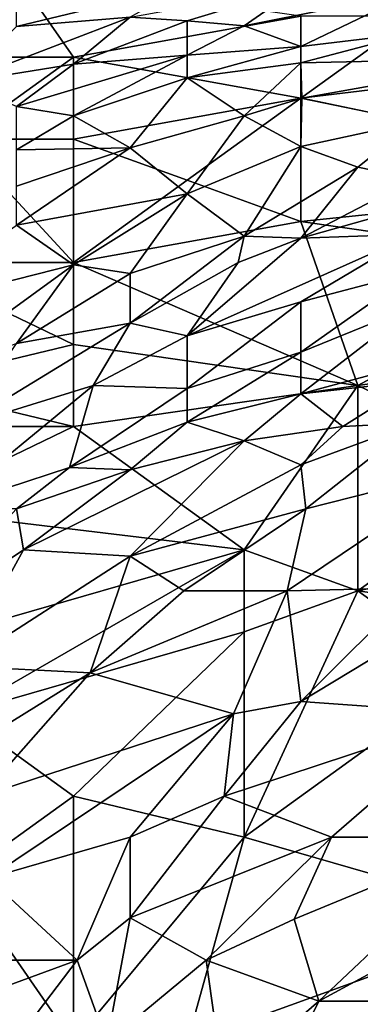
# Model space of a CAD drawing. Extents: x -0.3 to 0.3, y -0.266 to 0.266.
# Tile 138 of 256: x -0.242 to -0.232, y 0.221 to 0.25. Entities that reach past the tile are written whole.
import ezdxf

# ---------------------------------------------------------------- set-up
doc = ezdxf.new("R2010")
doc.units = 0

msp = doc.modelspace()

# ---------------------------------------------------------------- linework, layer by layer
for points in [[(-0.248239, 0.248463, 1.176675), (-0.239963, 0.248463, 1.17684), (-0.241618, 0.250851, 1.175089)], [(-0.239963, 0.248463, 1.17684), (-0.233342, 0.249657, 1.175684), (-0.241618, 0.250851, 1.175089)], [(-0.241618, 0.250592, 1.06802), (-0.236652, 0.250555, 1.049285), (-0.241618, 0.249355, 1.05553)], [(-0.236652, 0.250555, 1.049285), (-0.238308, 0.249631, 1.044602), (-0.241618, 0.249355, 1.05553)], [(-0.236652, 0.249516, 1.036795), (-0.238308, 0.249631, 1.044602), (-0.233342, 0.250526, 1.036795)], [(-0.234997, 0.249374, 1.028989), (-0.236652, 0.249516, 1.036795), (-0.233342, 0.250526, 1.036795)], [(-0.234997, 0.249374, 1.028989), (-0.233342, 0.250526, 1.036795), (-0.230032, 0.250377, 1.024306)], [(-0.234997, 0.249374, 1.028989), (-0.230032, 0.250377, 1.024306), (-0.233342, 0.248773, 1.0165)], [(-0.233342, 0.248773, 1.0165), (-0.230032, 0.250377, 1.024306), (-0.230032, 0.24917, 1.010255)], [(-0.243273, 0.24773, 1.046163), (-0.241618, 0.249355, 1.05553), (-0.238308, 0.249631, 1.044602)], [(-0.239963, 0.248263, 1.036795), (-0.243273, 0.24773, 1.046163), (-0.238308, 0.249631, 1.044602)], [(-0.233342, 0.247269, 1.177055), (-0.233342, 0.249657, 1.175684), (-0.239963, 0.248463, 1.17684)], [(-0.239963, 0.248263, 1.036795), (-0.238308, 0.249631, 1.044602), (-0.236652, 0.249516, 1.036795)], [(-0.236652, 0.248517, 1.025867), (-0.239963, 0.248263, 1.036795), (-0.236652, 0.249516, 1.036795)], [(-0.236652, 0.248517, 1.025867), (-0.236652, 0.249516, 1.036795), (-0.234997, 0.249374, 1.028989)], [(-0.233342, 0.247269, 1.177055), (-0.223411, 0.248463, 1.175549), (-0.230032, 0.249657, 1.175441)], [(-0.233342, 0.247269, 1.177055), (-0.230032, 0.249657, 1.175441), (-0.233342, 0.249657, 1.175684)], [(-0.236652, 0.248517, 1.025867), (-0.234997, 0.249374, 1.028989), (-0.233342, 0.248773, 1.0165)], [(-0.226721, 0.24844, 0.993081), (-0.233342, 0.248302, 1.011816), (-0.230032, 0.24917, 1.010255)], [(-0.233342, 0.248773, 1.0165), (-0.230032, 0.24917, 1.010255), (-0.233342, 0.248302, 1.011816)], [(-0.236652, 0.24786, 1.019622), (-0.236652, 0.248517, 1.025867), (-0.233342, 0.248773, 1.0165)], [(-0.233342, 0.248773, 1.0165), (-0.233342, 0.248302, 1.011816), (-0.236652, 0.24786, 1.019622)], [(-0.243273, 0.246074, 1.178309), (-0.239963, 0.248463, 1.17684), (-0.248239, 0.248463, 1.176675)], [(-0.243273, 0.246074, 1.178309), (-0.239963, 0.246074, 1.178155), (-0.239963, 0.248463, 1.17684)], [(-0.236652, 0.248517, 1.025867), (-0.241618, 0.24703, 1.032112), (-0.239963, 0.248263, 1.036795)], [(-0.241618, 0.24703, 1.032112), (-0.236652, 0.248517, 1.025867), (-0.239963, 0.246752, 1.022745)], [(-0.239963, 0.246752, 1.022745), (-0.236652, 0.248517, 1.025867), (-0.236652, 0.24786, 1.019622)], [(-0.233342, 0.247269, 1.177055), (-0.239963, 0.248463, 1.17684), (-0.239963, 0.246074, 1.178155)], [(-0.233342, 0.247269, 1.177055), (-0.221756, 0.24488, 1.176744), (-0.223411, 0.248463, 1.175549)], [(-0.233316, 0.247269, 1.002449), (-0.233342, 0.248302, 1.011816), (-0.226721, 0.24844, 0.993081)], [(-0.226721, 0.24844, 0.993081), (-0.230032, 0.246577, 0.986837), (-0.233316, 0.247269, 1.002449)], [(-0.241618, 0.24703, 1.032112), (-0.243273, 0.24773, 1.046163), (-0.239963, 0.248263, 1.036795)], [(-0.234997, 0.246759, 1.00401), (-0.236652, 0.24786, 1.019622), (-0.233342, 0.248302, 1.011816)], [(-0.233316, 0.247269, 1.002449), (-0.234997, 0.246759, 1.00401), (-0.233342, 0.248302, 1.011816)], [(-0.239963, 0.246752, 1.022745), (-0.236652, 0.24786, 1.019622), (-0.238308, 0.245828, 1.008694)], [(-0.234997, 0.246759, 1.00401), (-0.238308, 0.245828, 1.008694), (-0.236652, 0.24786, 1.019622)], [(-0.233342, 0.247269, 1.177055), (-0.239963, 0.246074, 1.178155), (-0.236652, 0.24488, 1.178434)], [(-0.233342, 0.243686, 1.178493), (-0.233342, 0.247269, 1.177055), (-0.236652, 0.24488, 1.178434)], [(-0.233342, 0.245862, 0.99152), (-0.234997, 0.246759, 1.00401), (-0.233316, 0.247269, 1.002449)], [(-0.233342, 0.245862, 0.99152), (-0.233316, 0.247269, 1.002449), (-0.230032, 0.246577, 0.986837)], [(-0.233342, 0.243686, 1.178493), (-0.221756, 0.24488, 1.176744), (-0.233342, 0.247269, 1.177055)], [(-0.241618, 0.245766, 1.021183), (-0.241618, 0.24703, 1.032112), (-0.239963, 0.246752, 1.022745)], [(-0.239963, 0.246752, 1.022745), (-0.238308, 0.245828, 1.008694), (-0.241618, 0.245766, 1.021183)], [(-0.238308, 0.245828, 1.008694), (-0.234997, 0.246759, 1.00401), (-0.236652, 0.244482, 0.993081)], [(-0.234997, 0.246759, 1.00401), (-0.233342, 0.245862, 0.99152), (-0.236652, 0.244482, 0.993081)], [(-0.233342, 0.245862, 0.99152), (-0.230032, 0.246577, 0.986837), (-0.231687, 0.24526, 0.982153)], [(-0.231687, 0.24526, 0.982153), (-0.230032, 0.246577, 0.986837), (-0.230032, 0.244922, 0.974347)], [(-0.244929, 0.242492, 1.180027), (-0.239963, 0.242492, 1.179606), (-0.243273, 0.246074, 1.178309)], [(-0.239963, 0.242492, 1.179606), (-0.239963, 0.246074, 1.178155), (-0.243273, 0.246074, 1.178309)], [(-0.241618, 0.243578, 1.005571), (-0.241618, 0.244712, 1.013377), (-0.238308, 0.245828, 1.008694)], [(-0.236652, 0.244482, 0.993081), (-0.241618, 0.243578, 1.005571), (-0.238308, 0.245828, 1.008694)], [(-0.241618, 0.244712, 1.013377), (-0.241618, 0.245766, 1.021183), (-0.238308, 0.245828, 1.008694)], [(-0.239963, 0.246074, 1.178155), (-0.239963, 0.242492, 1.179606), (-0.236652, 0.24488, 1.178434)], [(-0.236652, 0.244482, 0.993081), (-0.233342, 0.245862, 0.99152), (-0.234997, 0.243256, 0.97903)], [(-0.231687, 0.24526, 0.982153), (-0.234997, 0.243256, 0.97903), (-0.233342, 0.245862, 0.99152)], [(-0.231687, 0.24526, 0.982153), (-0.233342, 0.243196, 0.972786), (-0.234997, 0.243256, 0.97903)], [(-0.233342, 0.243196, 0.972786), (-0.231687, 0.24526, 0.982153), (-0.230032, 0.244922, 0.974347)], [(-0.236652, 0.24488, 1.178434), (-0.239963, 0.242492, 1.179606), (-0.233342, 0.243686, 1.178493)], [(-0.233342, 0.243196, 0.972786), (-0.230032, 0.244922, 0.974347), (-0.228376, 0.244597, 0.966541)], [(-0.233342, 0.243686, 1.178493), (-0.225066, 0.242492, 1.17765), (-0.221756, 0.24488, 1.176744)], [(-0.241618, 0.243578, 1.005571), (-0.236652, 0.244482, 0.993081), (-0.239963, 0.242424, 0.99152)], [(-0.238308, 0.242171, 0.983714), (-0.239963, 0.242424, 0.99152), (-0.236652, 0.244482, 0.993081)], [(-0.236652, 0.244482, 0.993081), (-0.234997, 0.243256, 0.97903), (-0.238308, 0.242171, 0.983714)], [(-0.228376, 0.244597, 0.966541), (-0.230032, 0.243313, 0.961857), (-0.233342, 0.243196, 0.972786)], [(-0.239963, 0.242424, 0.99152), (-0.244929, 0.241157, 1.00401), (-0.241618, 0.243578, 1.005571)], [(-0.231687, 0.238909, 1.179144), (-0.233342, 0.243686, 1.178493), (-0.239963, 0.242492, 1.179606)], [(-0.231687, 0.238909, 1.179144), (-0.225066, 0.242492, 1.17765), (-0.233342, 0.243686, 1.178493)], [(-0.238308, 0.242171, 0.983714), (-0.234997, 0.243256, 0.97903), (-0.238308, 0.240725, 0.974347)], [(-0.234997, 0.243256, 0.97903), (-0.23517, 0.242492, 0.974347), (-0.238308, 0.240725, 0.974347)], [(-0.230032, 0.243313, 0.961857), (-0.236652, 0.240353, 0.964979), (-0.233342, 0.243196, 0.972786)], [(-0.230032, 0.243313, 0.961857), (-0.233342, 0.241343, 0.958735), (-0.236652, 0.240353, 0.964979)], [(-0.233342, 0.243196, 0.972786), (-0.23517, 0.242492, 0.974347), (-0.234997, 0.243256, 0.97903)], [(-0.230032, 0.243313, 0.961857), (-0.230032, 0.24222, 0.95249), (-0.233342, 0.241343, 0.958735)], [(-0.236652, 0.240353, 0.964979), (-0.23517, 0.242492, 0.974347), (-0.233342, 0.243196, 0.972786)], [(-0.239963, 0.240103, 1.180277), (-0.239963, 0.242492, 1.179606), (-0.244929, 0.242492, 1.180027)], [(-0.244929, 0.238909, 1.181061), (-0.239963, 0.240103, 1.180277), (-0.244929, 0.242492, 1.180027)], [(-0.244929, 0.241157, 1.00401), (-0.239963, 0.242424, 0.99152), (-0.244929, 0.238809, 0.989959)], [(-0.241618, 0.240131, 0.983714), (-0.244929, 0.238809, 0.989959), (-0.239963, 0.242424, 0.99152)], [(-0.238308, 0.242171, 0.983714), (-0.241618, 0.240131, 0.983714), (-0.239963, 0.242424, 0.99152)], [(-0.239963, 0.240103, 1.180277), (-0.231687, 0.238909, 1.179144), (-0.239963, 0.242492, 1.179606)], [(-0.238308, 0.240725, 0.974347), (-0.23517, 0.242492, 0.974347), (-0.236652, 0.240353, 0.964979)], [(-0.223411, 0.240103, 1.177759), (-0.225066, 0.242492, 1.17765), (-0.231687, 0.238909, 1.179144)], [(-0.241618, 0.240131, 0.983714), (-0.238308, 0.242171, 0.983714), (-0.238308, 0.240725, 0.974347)], [(-0.230032, 0.241229, 0.944684), (-0.233342, 0.239882, 0.947806), (-0.230032, 0.24222, 0.95249)], [(-0.233342, 0.239882, 0.947806), (-0.233342, 0.241343, 0.958735), (-0.230032, 0.24222, 0.95249)], [(-0.233342, 0.241343, 0.958735), (-0.236652, 0.238825, 0.954051), (-0.236652, 0.240353, 0.964979)], [(-0.233342, 0.241343, 0.958735), (-0.233342, 0.239882, 0.947806), (-0.236652, 0.238825, 0.954051)], [(-0.233342, 0.23867, 0.94), (-0.233342, 0.239882, 0.947806), (-0.230032, 0.241229, 0.944684)], [(-0.230032, 0.241229, 0.944684), (-0.228376, 0.240006, 0.930633), (-0.233342, 0.23867, 0.94)], [(-0.241618, 0.240131, 0.983714), (-0.238308, 0.240725, 0.974347), (-0.243247, 0.237714, 0.975908)], [(-0.238308, 0.240725, 0.974347), (-0.239392, 0.238909, 0.966541), (-0.243247, 0.237714, 0.975908)], [(-0.239392, 0.238909, 0.966541), (-0.238308, 0.240725, 0.974347), (-0.236652, 0.240353, 0.964979)], [(-0.236652, 0.238825, 0.954051), (-0.239392, 0.238909, 0.966541), (-0.236652, 0.240353, 0.964979)], [(-0.239963, 0.237714, 1.180671), (-0.239963, 0.240103, 1.180277), (-0.244929, 0.238909, 1.181061)], [(-0.239963, 0.237714, 1.180671), (-0.231687, 0.238909, 1.179144), (-0.239963, 0.240103, 1.180277)], [(-0.226721, 0.23652, 1.178506), (-0.223411, 0.240103, 1.177759), (-0.231687, 0.238909, 1.179144)], [(-0.236652, 0.237848, 0.947806), (-0.236652, 0.238825, 0.954051), (-0.233342, 0.239882, 0.947806)], [(-0.233342, 0.23867, 0.94), (-0.236652, 0.237848, 0.947806), (-0.233342, 0.239882, 0.947806)], [(-0.230032, 0.239032, 0.930633), (-0.233342, 0.23867, 0.94), (-0.228376, 0.240006, 0.930633)], [(-0.233342, 0.23867, 0.94), (-0.230032, 0.239032, 0.930633), (-0.232123, 0.237714, 0.930633)], [(-0.230032, 0.237821, 0.924388), (-0.232123, 0.237714, 0.930633), (-0.230032, 0.239032, 0.930633)], [(-0.246584, 0.237714, 1.181507), (-0.239963, 0.237714, 1.180671), (-0.244929, 0.238909, 1.181061)], [(-0.243751, 0.235326, 0.963418), (-0.243247, 0.237714, 0.975908), (-0.239392, 0.238909, 0.966541)], [(-0.243751, 0.235326, 0.963418), (-0.239392, 0.238909, 0.966541), (-0.240071, 0.23652, 0.954051)], [(-0.240071, 0.23652, 0.954051), (-0.239392, 0.238909, 0.966541), (-0.236652, 0.238825, 0.954051)], [(-0.236652, 0.237848, 0.947806), (-0.240071, 0.23652, 0.954051), (-0.236652, 0.238825, 0.954051)], [(-0.239963, 0.237714, 1.180671), (-0.234997, 0.234132, 1.1801), (-0.231687, 0.238909, 1.179144)], [(-0.236652, 0.237848, 0.947806), (-0.233342, 0.23867, 0.94), (-0.234997, 0.237299, 0.938439)], [(-0.234997, 0.234132, 1.1801), (-0.231687, 0.232937, 1.179322), (-0.231687, 0.238909, 1.179144)], [(-0.232123, 0.237714, 0.930633), (-0.234997, 0.237299, 0.938439), (-0.233342, 0.23867, 0.94)], [(-0.231687, 0.232937, 1.179322), (-0.226721, 0.23652, 1.178506), (-0.231687, 0.238909, 1.179144)], [(-0.240071, 0.23652, 0.954051), (-0.236652, 0.237848, 0.947806), (-0.238308, 0.236458, 0.946245)], [(-0.234997, 0.237299, 0.938439), (-0.238308, 0.236458, 0.946245), (-0.236652, 0.237848, 0.947806)], [(-0.232123, 0.237714, 0.930633), (-0.230032, 0.237821, 0.924388), (-0.233342, 0.236601, 0.929071)], [(-0.233342, 0.236601, 0.929071), (-0.230032, 0.237821, 0.924388), (-0.2332, 0.235326, 0.922827)], [(-0.228376, 0.236541, 0.913459), (-0.2332, 0.235326, 0.922827), (-0.230032, 0.237821, 0.924388)], [(-0.244929, 0.235326, 1.181732), (-0.239963, 0.237714, 1.180671), (-0.246584, 0.237714, 1.181507)], [(-0.244929, 0.235326, 1.181732), (-0.234997, 0.234132, 1.1801), (-0.239963, 0.237714, 1.180671)], [(-0.233342, 0.236601, 0.929071), (-0.234997, 0.237299, 0.938439), (-0.232123, 0.237714, 0.930633)], [(-0.238308, 0.236458, 0.946245), (-0.234997, 0.237299, 0.938439), (-0.241415, 0.234132, 0.946245)], [(-0.238308, 0.233946, 0.933755), (-0.241415, 0.234132, 0.946245), (-0.234997, 0.237299, 0.938439)], [(-0.234997, 0.237299, 0.938439), (-0.233342, 0.236601, 0.929071), (-0.238308, 0.233946, 0.933755)], [(-0.243751, 0.235326, 0.963418), (-0.240071, 0.23652, 0.954051), (-0.241618, 0.235326, 0.953628)], [(-0.238308, 0.236458, 0.946245), (-0.241618, 0.235326, 0.953628), (-0.240071, 0.23652, 0.954051)], [(-0.238308, 0.236458, 0.946245), (-0.241415, 0.234132, 0.946245), (-0.241618, 0.235326, 0.953628)], [(-0.2332, 0.235326, 0.922827), (-0.238308, 0.233946, 0.933755), (-0.233342, 0.236601, 0.929071)], [(-0.2332, 0.235326, 0.922827), (-0.228376, 0.236541, 0.913459), (-0.233741, 0.232937, 0.915021)], [(-0.228376, 0.236541, 0.913459), (-0.230032, 0.233026, 0.904092), (-0.233741, 0.232937, 0.915021)], [(-0.231687, 0.232937, 1.179322), (-0.2201, 0.235326, 1.177422), (-0.226721, 0.23652, 1.178506)], [(-0.243273, 0.231743, 1.181723), (-0.234997, 0.234132, 1.1801), (-0.244929, 0.235326, 1.181732)], [(-0.244929, 0.231767, 0.949367), (-0.241618, 0.235326, 0.953628), (-0.241415, 0.234132, 0.946245)], [(-0.238308, 0.233946, 0.933755), (-0.2332, 0.235326, 0.922827), (-0.236745, 0.232937, 0.924388)], [(-0.233741, 0.232937, 0.915021), (-0.236745, 0.232937, 0.924388), (-0.2332, 0.235326, 0.922827)], [(-0.223411, 0.231743, 1.177631), (-0.2201, 0.235326, 1.177422), (-0.231687, 0.232937, 1.179322)], [(-0.243273, 0.230743, 0.938439), (-0.244929, 0.231767, 0.949367), (-0.241415, 0.234132, 0.946245)], [(-0.243273, 0.229355, 1.181746), (-0.234997, 0.234132, 1.1801), (-0.243273, 0.231743, 1.181723)], [(-0.241415, 0.234132, 0.946245), (-0.238308, 0.233946, 0.933755), (-0.243273, 0.230743, 0.938439)], [(-0.234997, 0.231743, 1.180049), (-0.234997, 0.234132, 1.1801), (-0.243273, 0.229355, 1.181746)], [(-0.234997, 0.231743, 1.180049), (-0.231687, 0.232937, 1.179322), (-0.234997, 0.234132, 1.1801)], [(-0.239472, 0.230549, 0.924388), (-0.243273, 0.230743, 0.938439), (-0.238308, 0.233946, 0.933755)], [(-0.238308, 0.233946, 0.933755), (-0.236745, 0.232937, 0.924388), (-0.239472, 0.230549, 0.924388)], [(-0.239472, 0.230549, 0.924388), (-0.233741, 0.232937, 0.915021), (-0.235305, 0.229355, 0.907214)], [(-0.236745, 0.232937, 0.924388), (-0.233741, 0.232937, 0.915021), (-0.239472, 0.230549, 0.924388)], [(-0.233741, 0.232937, 0.915021), (-0.233342, 0.229714, 0.902531), (-0.235305, 0.229355, 0.907214)], [(-0.234997, 0.225772, 1.179444), (-0.228376, 0.230549, 1.178527), (-0.231687, 0.232937, 1.179322)], [(-0.234997, 0.225772, 1.179444), (-0.231687, 0.232937, 1.179322), (-0.234997, 0.231743, 1.180049)], [(-0.233741, 0.232937, 0.915021), (-0.230032, 0.233026, 0.904092), (-0.233342, 0.229714, 0.902531)], [(-0.230032, 0.233026, 0.904092), (-0.229987, 0.231743, 0.899408), (-0.233342, 0.229714, 0.902531)], [(-0.228376, 0.230549, 1.178527), (-0.223411, 0.231743, 1.177631), (-0.231687, 0.232937, 1.179322)], [(-0.239963, 0.226966, 1.180796), (-0.234997, 0.231743, 1.180049), (-0.243273, 0.229355, 1.181746)], [(-0.234997, 0.225772, 1.179444), (-0.234997, 0.231743, 1.180049), (-0.239963, 0.226966, 1.180796)], [(-0.228316, 0.229355, 0.886919), (-0.233342, 0.229714, 0.902531), (-0.229987, 0.231743, 0.899408)], [(-0.243322, 0.22816, 0.929071), (-0.243273, 0.230743, 0.938439), (-0.239472, 0.230549, 0.924388)], [(-0.239472, 0.230549, 0.924388), (-0.242643, 0.226966, 0.922827), (-0.243322, 0.22816, 0.929071)], [(-0.235305, 0.229355, 0.907214), (-0.242643, 0.226966, 0.922827), (-0.239472, 0.230549, 0.924388)], [(-0.234997, 0.225772, 1.179444), (-0.226721, 0.223383, 1.177118), (-0.228376, 0.230549, 1.178527)], [(-0.233342, 0.229714, 0.902531), (-0.228316, 0.229355, 0.886919), (-0.235578, 0.226966, 0.90097)], [(-0.235578, 0.226966, 0.90097), (-0.235305, 0.229355, 0.907214), (-0.233342, 0.229714, 0.902531)], [(-0.243273, 0.224578, 1.181507), (-0.239963, 0.226966, 1.180796), (-0.243273, 0.229355, 1.181746)], [(-0.242438, 0.224578, 0.915021), (-0.242643, 0.226966, 0.922827), (-0.235305, 0.229355, 0.907214)], [(-0.238308, 0.225772, 0.905697), (-0.242438, 0.224578, 0.915021), (-0.235305, 0.229355, 0.907214)], [(-0.235305, 0.229355, 0.907214), (-0.235578, 0.226966, 0.90097), (-0.238308, 0.225772, 0.905697)], [(-0.235578, 0.226966, 0.90097), (-0.228316, 0.229355, 0.886919), (-0.232456, 0.225772, 0.88848)], [(-0.228316, 0.229355, 0.886919), (-0.22776, 0.225772, 0.874429), (-0.232456, 0.225772, 0.88848)], [(-0.239963, 0.2198, 1.180094), (-0.239963, 0.226966, 1.180796), (-0.243273, 0.224578, 1.181507)], [(-0.239963, 0.2198, 1.180094), (-0.234997, 0.225772, 1.179444), (-0.239963, 0.226966, 1.180796)], [(-0.238308, 0.223419, 0.899408), (-0.235578, 0.226966, 0.90097), (-0.232456, 0.225772, 0.88848)], [(-0.238308, 0.223419, 0.899408), (-0.238308, 0.225772, 0.905697), (-0.235578, 0.226966, 0.90097)], [(-0.242438, 0.224578, 0.915021), (-0.238308, 0.225772, 0.905697), (-0.239856, 0.222189, 0.90097)], [(-0.239963, 0.2198, 1.180094), (-0.236652, 0.2198, 1.179083), (-0.234997, 0.225772, 1.179444)], [(-0.238308, 0.223419, 0.899408), (-0.239856, 0.222189, 0.90097), (-0.238308, 0.225772, 0.905697)], [(-0.238308, 0.223419, 0.899408), (-0.232456, 0.225772, 0.88848), (-0.236103, 0.222189, 0.890041)], [(-0.234997, 0.225772, 1.179444), (-0.236652, 0.2198, 1.179083), (-0.226721, 0.223383, 1.177118)], [(-0.232456, 0.225772, 0.88848), (-0.233538, 0.223383, 0.885357), (-0.236103, 0.222189, 0.890041)], [(-0.22776, 0.225772, 0.874429), (-0.233538, 0.223383, 0.885357), (-0.232456, 0.225772, 0.88848)], [(-0.232825, 0.220995, 0.877551), (-0.233538, 0.223383, 0.885357), (-0.22776, 0.225772, 0.874429)], [(-0.22776, 0.225772, 0.874429), (-0.228376, 0.223406, 0.869745), (-0.232825, 0.220995, 0.877551)], [(-0.244989, 0.222189, 0.916582), (-0.242438, 0.224578, 0.915021), (-0.239856, 0.222189, 0.90097)], [(-0.241618, 0.216218, 1.180177), (-0.239963, 0.2198, 1.180094), (-0.243273, 0.224578, 1.181507)], [(-0.238308, 0.223419, 0.899408), (-0.238991, 0.2198, 0.893164), (-0.239856, 0.222189, 0.90097)], [(-0.236103, 0.222189, 0.890041), (-0.238991, 0.2198, 0.893164), (-0.238308, 0.223419, 0.899408)], [(-0.236652, 0.2198, 1.179083), (-0.230032, 0.218606, 1.17708), (-0.226721, 0.223383, 1.177118)], [(-0.232825, 0.220995, 0.877551), (-0.236103, 0.222189, 0.890041), (-0.233538, 0.223383, 0.885357)], [(-0.232825, 0.220995, 0.877551), (-0.228376, 0.223406, 0.869745), (-0.230301, 0.220995, 0.869745)], [(-0.246381, 0.2198, 0.915021), (-0.244989, 0.222189, 0.916582), (-0.239856, 0.222189, 0.90097)], [(-0.246381, 0.2198, 0.915021), (-0.239856, 0.222189, 0.90097), (-0.242585, 0.218606, 0.90097)], [(-0.238991, 0.2198, 0.893164), (-0.242585, 0.218606, 0.90097), (-0.239856, 0.222189, 0.90097)], [(-0.238991, 0.2198, 0.893164), (-0.236103, 0.222189, 0.890041), (-0.235599, 0.218606, 0.880674)], [(-0.236103, 0.222189, 0.890041), (-0.232825, 0.220995, 0.877551), (-0.235599, 0.218606, 0.880674)], [(-0.232825, 0.220995, 0.877551), (-0.234013, 0.218606, 0.87599), (-0.235599, 0.218606, 0.880674)], [(-0.232825, 0.220995, 0.877551), (-0.230301, 0.220995, 0.869745), (-0.234013, 0.218606, 0.87599)], [(-0.231543, 0.218606, 0.868184), (-0.234013, 0.218606, 0.87599), (-0.230301, 0.220995, 0.869745)]]:
    msp.add_3dface(points)

doc.saveas('drawing.dxf')
